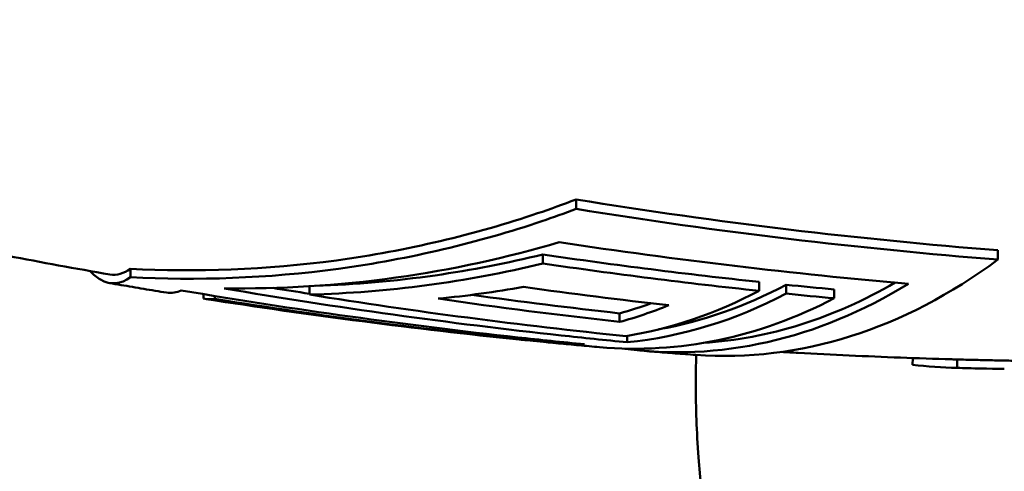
# Model space of a CAD drawing. Header units: millimetres. Extents: x 0 to 4878, y -120 to 1682.
# Tile 255 of 256: x 1329.56 to 1341.22, y 1324.05 to 1329.39. Entities that reach past the tile are written whole.
import ezdxf

# ---------------------------------------------------------------- set-up
doc = ezdxf.new("R2010")
doc.units = ezdxf.units.MM
doc.header["$LTSCALE"] = 2
doc.layers.add('Sichtbar (ISO)', color=7, linetype='Continuous', lineweight=50)

msp = doc.modelspace()

# ---------------------------------------------------------------- linework, layer by layer
at = {"layer": 'Sichtbar (ISO)'}
for p, q in [((1336.1506, 1327.1543), (1336.1494, 1327.2662)), ((1341.1438, 1326.5553), (1341.1426, 1326.6655)), ((1335.7548, 1326.5094), (1335.7537, 1326.615)), ((1330.8719, 1326.3453), (1330.8708, 1326.446)), ((1332.9914, 1326.14), (1332.9903, 1326.2384)), ((1338.3182, 1326.1849), (1338.317, 1326.29)), ((1338.6387, 1326.1518), (1338.6375, 1326.2569)), ((1339.2072, 1326.0972), (1339.2061, 1326.2021)), ((1331.7378, 1326.0948), (1331.7372, 1326.1463)), ((1331.8693, 1326.0899), (1331.8689, 1326.1245)), ((1336.6645, 1325.8174), (1336.6634, 1325.9187)), ((1335.6465, 1325.5949), (1335.6462, 1325.6141)), ((1336.7557, 1325.5766), (1336.7549, 1325.6514)), ((1340.1387, 1325.3896), (1340.1331, 1325.3102)), ((1340.6637, 1325.3735), (1340.6615, 1325.2735))]:
    msp.add_line(p, q, dxfattribs=at)
for centre, major_axis, ratio, start_param, end_param in [((1338.0119, 1336.2682), (-0.1817, -10.8526), 0.6653497, 6.2464802, 6.7568299), ((1342.1079, 1439.4375), (5.2041, -113.7624), 0.7458843, 6.1444491, 6.1647052), ((1337.4439, 1336.2777), (-0.1811, -10.8188), 0.6653497, 6.2036763, 6.6839156), ((1336.0592, 1336.3009), (-0.1794, -10.7156), 0.6653497, 0.1209826, 0.3474418), ((1336.3795, 1336.2956), (-0.1782, -10.6419), 0.6653497, 0.1314367, 0.3496298), ((1337.4439, 1336.2777), (-0.1795, -10.7187), 0.6653497, 0.0546622, 0.380824), ((1331.726, 1340.3159), (0.0905, -14.2311), 0.1440646, 6.2448334, 6.3089756), ((1339.9304, 1442.3359), (5.3451, -117.0121), 0.7458878, 6.1297003, 6.1730081), ((1341.5199, 1441.3635), (5.2962, -115.88), 0.7458864, 6.1410254, 6.1658876), ((1341.5204, 1441.3203), (5.2868, -115.7359), 0.7458878, 6.1455572, 6.1658317), ((1336.9475, 1336.286), (-0.1806, -10.7852), 0.6653497, 6.2356193, 6.6285917), ((1336.3795, 1336.2956), (-0.1798, -10.7421), 0.6653497, 0.0778023, 0.3466639), ((1342.6476, 1437.5659), (5.1023, -111.6648), 0.7458872, 6.1739417, 6.1807616), ((1335.4912, 1336.3104), (-0.1769, -10.5646), 0.6653497, 0.1926436, 0.2469512), ((1335.4912, 1336.3104), (-0.1786, -10.6648), 0.6653497, 0.1912126, 0.2748942), ((1336.0592, 1336.3009), (-0.1794, -10.7156), 0.6653497, 6.2265356, 6.2504303), ((1336.3795, 1336.2956), (-0.1798, -10.7421), 0.6653497, 6.2056361, 6.29014), ((1340.9088, 1336.2203), (-0.3117, -10.8454), 0.6655575, 0.0000006, 0.0092286), ((1341.0566, 1406.0915), (0.7575, -80.7311), 0.5858581, 6.2588666, 6.2630664), ((1340.9088, 1336.2202), (-0.3146, -10.9453), 0.6655575, 6.2197539, 6.2924143), ((1341.0499, 1405.89), (0.7554, -80.6296), 0.5844367, 6.258913, 6.2707722)]:
    msp.add_ellipse(centre, major_axis=major_axis, ratio=ratio, start_param=start_param, end_param=end_param, dxfattribs=at)
for points, knots in [([(1319.2266, 1329.3939), (1319.9269, 1329.1411), (1320.6408, 1328.8968), (1322.0943, 1328.4275), (1322.8338, 1328.2025), (1324.3361, 1327.7741), (1325.099, 1327.5707), (1326.6455, 1327.1875), (1327.4292, 1327.0077), (1329.0148, 1326.6736), (1329.8167, 1326.5193), (1330.6262, 1326.3785)], [1.30537696, 1.30537696, 1.30537696, 1.30537696, 1.32936936, 1.32936936, 1.35336176, 1.35336176, 1.37735416, 1.37735416, 1.40134657, 1.40134657, 1.42533897, 1.42533897, 1.42533897, 1.42533897]), ([(1336.1494, 1327.2662), (1335.9958, 1327.2079), (1335.8436, 1327.1532), (1334.9624, 1326.856), (1334.1414, 1326.6586), (1332.4787, 1326.4336), (1331.637, 1326.4058), (1330.8708, 1326.446)], [-5.28346637, -5.28346637, -5.28346637, -5.28346637, -5.23461555, -5.23461555, -4.9967107, -4.9967107, -4.75880584, -4.75880584, -4.75880584, -4.75880584]), ([(1336.1506, 1327.1543), (1336.0133, 1327.1029), (1335.8772, 1327.0543), (1335.0045, 1326.7598), (1334.1753, 1326.5603), (1332.4959, 1326.3329), (1331.6457, 1326.3047), (1330.8719, 1326.3453)], [-5.33093204, -5.33093204, -5.33093204, -5.33093204, -5.28718827, -5.28718827, -5.0468966, -5.0468966, -4.80660492, -4.80660492, -4.80660492, -4.80660492]), ([(1331.9799, 1326.2144), (1332.6342, 1326.2062), (1333.3279, 1326.2454), (1334.679, 1326.434), (1335.3368, 1326.58), (1335.949, 1326.7611)], [-1.69019731, -1.69019731, -1.69019731, -1.69019731, -1.49368407, -1.49368407, -1.303464, -1.303464, -1.303464, -1.303464]), ([(1335.7537, 1326.615), (1335.3385, 1326.5141), (1334.9098, 1326.43), (1334.0062, 1326.301), (1333.5307, 1326.2606), (1333.0671, 1326.2435)], [-5.21516048, -5.21516048, -5.21516048, -5.21516048, -5.09157245, -5.09157245, -4.95641632, -4.95641632, -4.95641632, -4.95641632]), ([(1330.8719, 1326.3453), (1330.761, 1326.2643), (1330.6382, 1326.248), (1330.4732, 1326.3421), (1330.4306, 1326.377), (1330.3885, 1326.421)], [-1.7242395, -1.7242395, -1.7242395, -1.7242395, -1.48394782, -1.48394782, -1.40013274, -1.40013274, -1.40013274, -1.40013274]), ([(1335.7548, 1326.5094), (1335.3016, 1326.3996), (1334.8431, 1326.3139), (1333.9203, 1326.1908), (1333.4561, 1326.1533), (1332.9914, 1326.14)], [-0.28811262, -0.28811262, -0.28811262, -0.28811262, -0.14405598, -0.14405598, -0.00000487, -0.00000487, -0.00000487, -0.00000487]), ([(1338.3182, 1326.1849), (1337.8905, 1326.2302), (1337.4631, 1326.2799), (1336.6086, 1326.388), (1336.1816, 1326.4465), (1335.7548, 1326.5094)], [-0.34416555, -0.34416555, -0.34416555, -0.34416555, -0.17208358, -0.17208358, -0.00000205, -0.00000205, -0.00000205, -0.00000205]), ([(1330.6251, 1326.2772), (1330.6699, 1326.2694), (1330.7147, 1326.2617), (1330.8044, 1326.2462), (1330.8493, 1326.2386), (1330.9392, 1326.2233), (1330.9841, 1326.2158), (1331.074, 1326.2007), (1331.119, 1326.1932), (1331.209, 1326.1783), (1331.254, 1326.1709), (1331.299, 1326.1635)], [1.425497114, 1.425497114, 1.425497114, 1.425497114, 1.4268234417, 1.4268234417, 1.4281497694, 1.4281497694, 1.4294760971, 1.4294760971, 1.4308024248, 1.4308024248, 1.4321287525, 1.4321287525, 1.4321287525, 1.4321287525]), ([(1331.4736, 1326.1906), (1332.8099, 1325.9633), (1334.1427, 1325.7776), (1335.7229, 1325.6054), (1335.9865, 1325.5784), (1336.2493, 1325.5529)], [-6.0124692, -6.0124692, -6.0124692, -6.0124692, -5.51822151, -5.51822151, -5.41896769, -5.41896769, -5.41896769, -5.41896769]), ([(1336.7557, 1325.5766), (1336.4948, 1325.6019), (1336.2331, 1325.6288), (1334.6529, 1325.8009), (1333.3182, 1325.9868), (1331.9799, 1326.2144)], [-13.53394027, -13.53394027, -13.53394027, -13.53394027, -13.43540674, -13.43540674, -12.94046322, -12.94046322, -12.94046322, -12.94046322]), ([(1334.5166, 1326.0927), (1334.6858, 1326.1093), (1334.8547, 1326.1292), (1335.1917, 1326.1754), (1335.3598, 1326.2018), (1335.5274, 1326.2313)], [-0.10548682, -0.10548682, -0.10548682, -0.10548682, -0.05274396, -0.05274396, -0.000001, -0.000001, -0.000001, -0.000001]), ([(1332.9914, 1326.14), (1333.6154, 1326.0402), (1334.24, 1325.9495), (1335.4902, 1325.7858), (1336.1157, 1325.713), (1336.7416, 1325.6492)], [-0.50366812, -0.50366812, -0.50366812, -0.50366812, -0.25183505, -0.25183505, -0.00000099, -0.00000099, -0.00000099, -0.00000099]), ([(1335.8186, 1325.5751), (1335.859, 1325.5712), (1335.8995, 1325.5673), (1335.9804, 1325.5596), (1336.0209, 1325.5558), (1336.1018, 1325.5482), (1336.1423, 1325.5444), (1336.2233, 1325.537), (1336.2638, 1325.5333), (1336.3449, 1325.526), (1336.3854, 1325.5224), (1336.4259, 1325.5188)], [1.4758834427, 1.4758834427, 1.4758834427, 1.4758834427, 1.477044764, 1.477044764, 1.4782060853, 1.4782060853, 1.4793674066, 1.4793674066, 1.4805287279, 1.4805287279, 1.4816900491, 1.4816900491, 1.4816900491, 1.4816900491]), ([(1336.9571, 1325.4739), (1336.9976, 1325.4706), (1337.0381, 1325.4674), (1337.1192, 1325.461), (1337.1597, 1325.4578), (1337.2408, 1325.4515), (1337.2814, 1325.4484), (1337.3625, 1325.4423), (1337.403, 1325.4393), (1337.4842, 1325.4333), (1337.5248, 1325.4303), (1337.5653, 1325.4274)], [1.4867578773, 1.4867578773, 1.4867578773, 1.4867578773, 1.4879164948, 1.4879164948, 1.4890751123, 1.4890751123, 1.4902337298, 1.4902337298, 1.4913923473, 1.4913923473, 1.4925509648, 1.4925509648, 1.4925509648, 1.4925509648]), ([(1337.5849, 1324.4434), (1337.5677, 1324.7282), (1337.5632, 1325.0145), (1337.5697, 1325.3427), (1337.5708, 1325.3846), (1337.5721, 1325.4269)], [-0.35541192, -0.35541192, -0.35541192, -0.35541192, -0.24541052, -0.24541052, -0.22947604, -0.22947604, -0.22947604, -0.22947604]), ([(1338.5813, 1325.4618), (1338.647, 1325.4581), (1338.7127, 1325.4544), (1338.9801, 1325.4397), (1339.1821, 1325.4296), (1339.5861, 1325.411), (1339.7882, 1325.4025), (1340.1926, 1325.3874), (1340.3948, 1325.3807), (1340.5971, 1325.3749)], [1.50215114, 1.50215114, 1.50215114, 1.50215114, 1.504023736, 1.504023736, 1.509775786, 1.509775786, 1.515527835, 1.515527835, 1.521279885, 1.521279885, 1.521279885, 1.521279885]), ([(1340.8624, 1325.3678), (1340.8945, 1325.367), (1340.9266, 1325.3662), (1340.9909, 1325.3647), (1341.023, 1325.3639), (1341.0873, 1325.3625), (1341.1194, 1325.3618), (1341.1837, 1325.3605), (1341.2158, 1325.3598), (1341.2801, 1325.3586), (1341.3122, 1325.358), (1341.3443, 1325.3574)], [1.5237938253, 1.5237938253, 1.5237938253, 1.5237938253, 1.5247070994, 1.5247070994, 1.5256203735, 1.5256203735, 1.5265336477, 1.5265336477, 1.5274469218, 1.5274469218, 1.5283601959, 1.5283601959, 1.5283601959, 1.5283601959]), ([(1352.6827, 1270.5136), (1352.6545, 1272.2111), (1352.6212, 1273.9107), (1352.4514, 1276.8777), (1352.2944, 1278.1579), (1351.7701, 1280.8862), (1351.3897, 1282.3016), (1350.5035, 1285.1085), (1349.9952, 1286.5183), (1347.9862, 1292.1295), (1346.5359, 1296.2972), (1343.7533, 1304.3398), (1342.4195, 1308.2039), (1340.37, 1313.9206), (1339.6713, 1315.8071), (1338.3702, 1319.7939), (1337.7336, 1321.9826), (1337.5849, 1324.4434)], [0, 0, 0, 0, 0.5094559, 0.5094559, 0.8939617, 0.8939617, 1.3789092, 1.3789092, 1.9278409, 1.9278409, 3.572663, 3.572663, 5.1084231, 5.1084231, 5.8749357, 5.8749357, 6.6547799, 6.6547799, 6.6547799, 6.6547799])]:
    msp.add_open_spline(points, degree=3, knots=knots, dxfattribs=at)
for points in [[(1341.1426, 1326.6655), (1339.5085, 1326.7951), (1337.829, 1326.9923), (1336.1494, 1327.2662)], [(1341.1438, 1326.5553), (1339.5098, 1326.6846), (1337.8305, 1326.8813), (1336.1506, 1327.1543)], [(1335.949, 1326.7611), (1337.3399, 1326.5495), (1338.7261, 1326.3867), (1340.0851, 1326.2691)], [(1338.317, 1326.29), (1337.4686, 1326.382), (1336.6124, 1326.4893), (1335.7537, 1326.615)], [(1330.8708, 1326.446), (1330.7936, 1326.3896), (1330.7107, 1326.3649), (1330.6262, 1326.3791)], [(1331.299, 1326.1641), (1331.3586, 1326.1547), (1331.4172, 1326.1644), (1331.4736, 1326.1906)], [(1332.9913, 1326.1506), (1332.8472, 1326.1729), (1332.7031, 1326.1957), (1332.559, 1326.2189)], [(1338.6375, 1326.2569), (1338.8275, 1326.238), (1339.017, 1326.2201), (1339.2061, 1326.2021)], [(1335.4765, 1325.6092), (1334.2343, 1325.7361), (1332.997, 1325.896), (1331.7683, 1326.0884)], [(1340.8599, 1325.2678), (1340.7713, 1325.27), (1340.6828, 1325.2724), (1340.5942, 1325.2749)]]:
    msp.add_open_spline(points, degree=3, dxfattribs=at)

doc.saveas('drawing.dxf')
